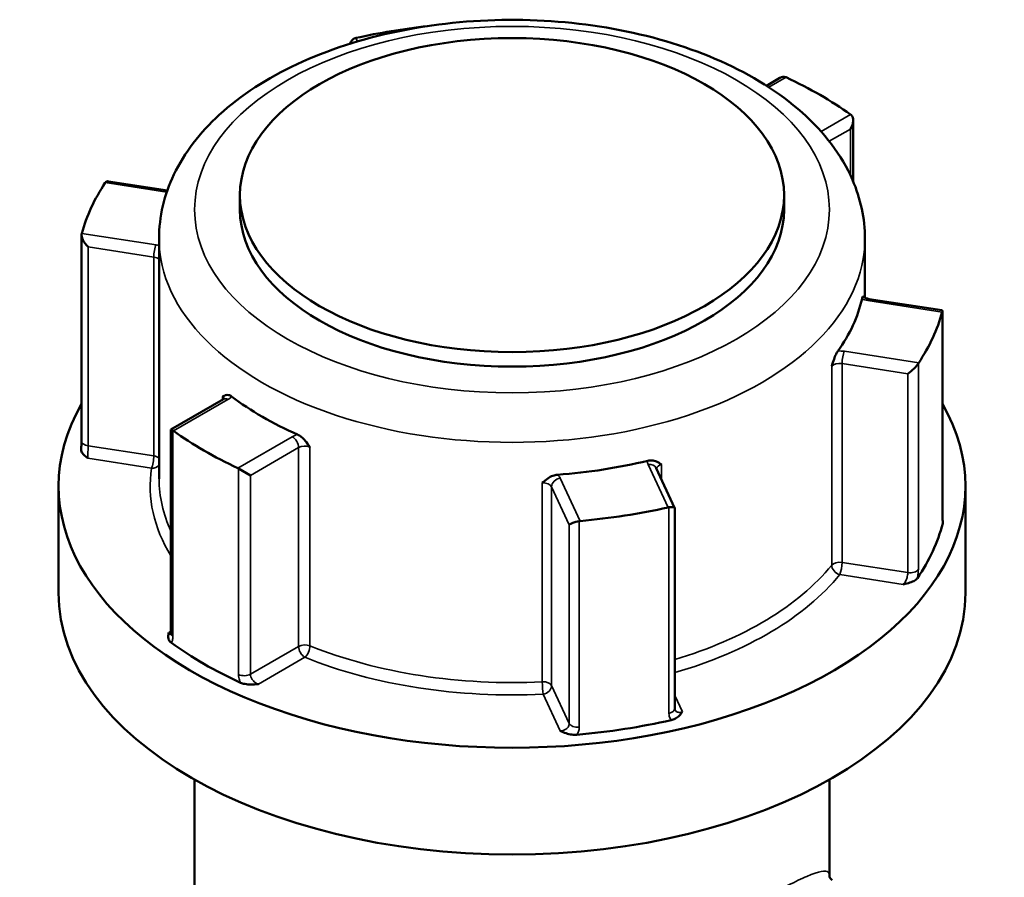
# Model space of a CAD drawing. Header units: millimetres. Extents: x 0 to 926, y 0 to 970.
# Tile 16 of 17: x 707 to 763, y 922 to 970. Entities that reach past the tile are written whole.
import ezdxf

# ---------------------------------------------------------------- set-up
doc = ezdxf.new("R2010")
doc.units = ezdxf.units.MM
doc.layers.add('Visible (ANSI)', color=7, linetype='Continuous', lineweight=50)
doc.layers.add('Visible Narrow (ANSI)', color=7, linetype='Continuous', lineweight=35)

msp = doc.modelspace()

# ---------------------------------------------------------------- linework, layer by layer
at = {"layer": 'Visible (ANSI)'}
for p, q in [((749.899, 966.517), (749.145, 966.082)), ((754.02, 964.138), (754.02, 960.7)), ((715.454, 960.187), (712.135, 960.7)), ((719.536, 959.929), (719.536, 959.112)), ((750.136, 959.929), (750.136, 959.112)), ((710.623, 946.105), (710.623, 957.685)), ((714.986, 957.479), (714.986, 943.966)), ((754.686, 957.479), (754.686, 954.152)), ((759.015, 953.448), (754.928, 954.08)), ((759.048, 941.828), (759.048, 953.409)), ((718.608, 948.451), (715.652, 946.744)), ((715.652, 946.744), (715.763, 946.68)), ((715.652, 946.744), (715.652, 935.269)), ((719.458, 944.546), (720.126, 944.161)), ((743.983, 942.342), (742.948, 944.572)), ((709.336, 943.558), (709.336, 937.557)), ((760.336, 943.558), (760.336, 937.557)), ((743.985, 931.041), (743.985, 942.333)), ((716.986, 927.043), (716.986, 890.702)), ((752.686, 927.043), (752.686, 921.635))]:
    msp.add_line(p, q, dxfattribs=at)
for centre, major_axis, ratio, start_param, end_param in [((734.836, 955.561), (24.5, 0), 0.57735, 1.765637, 1.937277), ((726.187, 968.078), (0.151, -0.683), 0.697902, 3.203923, 3.995572), ((749.899, 965.94), (-0.354, -0.612), 0.57735, 3.248463, 3.926991), ((734.836, 955.561), (24.5, 0), 0.57735, 0.680717, 0.890079), ((753.52, 963.849), (-0.354, -0.612), 0.57735, 1.570796, 3.034723), ((734.836, 955.561), (-24.5, 0), 0.57735, 5.916705, 6.126067), ((712.448, 960.146), (-0.451, 0.526), 0.410754, 5.836328, 6.361373), ((734.836, 959.112), (15.3, 0), 0.57735, 3.141593, 6.283185), ((711.123, 957.291), (0.451, -0.526), 0.410754, 3.43352, 4.897446), ((734.836, 955.561), (19.85, 0), 0.57735, 5.888635, 6.154137), ((734.836, 955.561), (24.5, 0), 0.57735, 5.916705, 6.126067), ((758.548, 953.014), (0.491, 0.421), 0.218386, 5.943198, 6.468243), ((757.223, 950.159), (-0.491, -0.421), 0.218386, 1.123939, 2.587866), ((734.836, 955.561), (-19.85, 0), 0.57735, 0.652647, 0.918149), ((734.836, 943.558), (25.5, 0), 0.57735, 2.822471, 6.602307), ((734.836, 955.561), (-24.5, 0), 0.57735, 0.680717, 0.890079), ((734.836, 955.561), (-19.85, 0), 0.57735, 1.699845, 1.965347), ((734.836, 955.561), (-24.5, 0), 0.57735, 1.727915, 1.937277), ((743.485, 942.227), (0.5, 0.11), 0.201906, 6.238645, 7.440772), ((738.539, 941.462), (-0.5, -0.11), 0.201906, 4.51292, 5.976846), ((734.836, 943.558), (24.5, 0), 0.57735, 5.9089, 6.133872), ((734.836, 937.557), (25.5, 0), 0.57735, 3.141593, 6.283185), ((734.836, 943.558), (-24.5, 0), 0.57735, 0.672912, 0.897884), ((734.836, 943.558), (-24.5, 0), 0.57735, 1.72011, 1.945082)]:
    msp.add_ellipse(centre, major_axis=major_axis, ratio=ratio, start_param=start_param, end_param=end_param, dxfattribs=at)
msp.add_ellipse((734.836, 959.929), major_axis=(-15.3, 0), ratio=0.57735, dxfattribs=at)
for points, knots in [([(714.986, 957.479), (714.986, 958.714), (715.28, 959.944), (716.413, 962.315), (717.288, 963.443), (719.59, 965.557), (721.075, 966.514), (724.466, 968.101), (726.385, 968.721), (730.423, 969.556), (732.541, 969.773), (736.773, 969.796), (738.887, 969.603), (742.925, 968.819), (744.848, 968.228), (748.324, 966.675), (749.875, 965.71), (752.391, 963.467), (753.373, 962.19), (754.441, 959.731), (754.686, 958.607), (754.686, 957.479)], [2.356194, 2.356194, 2.356194, 2.356194, 2.625216, 2.625216, 2.917557, 2.917557, 3.245768, 3.245768, 3.583022, 3.583022, 3.917804, 3.917804, 4.251166, 4.251166, 4.585798, 4.585798, 4.922996, 4.922996, 5.252174, 5.252174, 5.497787, 5.497787, 5.497787, 5.497787]), ([(754.521, 954.086), (754.532, 954.135), (754.542, 954.17), (754.564, 954.223), (754.575, 954.228), (754.587, 954.223), (754.59, 954.219), (754.594, 954.213)], [0.23679671, 0.23679671, 0.23679671, 0.23679671, 0.25842727, 0.25842727, 0.2880477, 0.2880477, 0.30270497, 0.30270497, 0.30270497, 0.30270497]), ([(754.593, 954.214), (754.593, 954.214), (754.595, 954.212), (754.604, 954.202), (754.617, 954.192), (754.654, 954.168), (754.679, 954.154), (754.743, 954.126), (754.782, 954.113), (754.857, 954.093), (754.892, 954.086), (754.928, 954.08)], [4.3319005, 4.3319005, 4.3319005, 4.3319005, 4.4505896, 4.4505896, 4.6522435, 4.6522435, 4.8550269, 4.8550269, 5.0731994, 5.0731994, 5.2359878, 5.2359878, 5.2359878, 5.2359878]), ([(752.815, 950.295), (752.815, 950.296), (752.816, 950.297), (752.86, 950.44), (752.902, 950.574), (752.98, 950.793), (753.019, 950.893), (753.095, 951.051), (753.128, 951.11), (753.161, 951.155)], [-0.00031623, -0.00031623, -0.00031623, -0.00031623, 0, 0, 0.04476769, 0.04476769, 0.07633953, 0.07633953, 0.09939512, 0.09939512, 0.09939512, 0.09939512]), ([(718.561, 948.591), (718.561, 948.592), (718.562, 948.592), (718.622, 948.629), (718.68, 948.664), (718.791, 948.693), (718.848, 948.697), (718.963, 948.665), (719.013, 948.64), (719.065, 948.601)], [-0.00031623, -0.00031623, -0.00031623, -0.00031623, 0, 0, 0.04476768, 0.04476768, 0.07633951, 0.07633951, 0.09939509, 0.09939509, 0.09939509, 0.09939509]), ([(718.608, 948.451), (718.625, 948.461), (718.639, 948.47), (718.659, 948.486), (718.664, 948.492), (718.668, 948.496), (718.668, 948.497), (718.668, 948.497)], [0, 0, 0, 0, 0.1570796, 0.1570796, 0.3141593, 0.3141593, 0.3804885, 0.3804885, 0.3804885, 0.3804885]), ([(722.781, 946.456), (722.849, 946.426), (722.917, 946.382), (723.07, 946.26), (723.148, 946.177), (723.303, 945.995), (723.384, 945.88), (723.47, 945.758), (723.471, 945.757), (723.472, 945.756)], [0.23679672, 0.23679672, 0.23679672, 0.23679672, 0.25842727, 0.25842727, 0.28804771, 0.28804771, 0.33004835, 0.33004835, 0.33034503, 0.33034503, 0.33034503, 0.33034503]), ([(710.623, 946.105), (710.623, 946.078), (710.623, 946.049), (710.622, 945.99), (710.621, 945.959), (710.619, 945.895), (710.617, 945.862), (710.614, 945.795), (710.612, 945.761), (710.607, 945.692), (710.604, 945.657), (710.602, 945.621)], [0.631886, 0.631886, 0.631886, 0.631886, 0.64311988, 0.64311988, 0.65435376, 0.65435376, 0.66558765, 0.66558765, 0.67682153, 0.67682153, 0.68805541, 0.68805541, 0.68805541, 0.68805541]), ([(710.989, 945.119), (710.988, 945.12), (710.987, 945.121), (710.902, 945.184), (710.818, 945.248), (710.697, 945.37), (710.645, 945.434), (710.604, 945.548), (710.599, 945.586), (710.602, 945.621)], [-0.00050324, -0.00050324, -0.00050324, -0.00050324, 0, 0, 0.04089853, 0.04089853, 0.07222038, 0.07222038, 0.09021836, 0.09021836, 0.09021836, 0.09021836]), ([(742.466, 944.981), (742.545, 945), (742.623, 945.005), (742.799, 944.992), (742.887, 944.965), (743.061, 944.892), (743.151, 944.834), (743.247, 944.773), (743.248, 944.773), (743.248, 944.772)], [0.23679652, 0.23679652, 0.23679652, 0.23679652, 0.25842706, 0.25842706, 0.28804747, 0.28804747, 0.33004809, 0.33004809, 0.33034477, 0.33034477, 0.33034477, 0.33034477]), ([(736.54, 943.734), (736.541, 943.735), (736.541, 943.736), (736.647, 943.828), (736.746, 943.915), (736.936, 944.045), (737.031, 944.1), (737.222, 944.17), (737.305, 944.189), (737.39, 944.196)], [-0.00031623, -0.00031623, -0.00031623, -0.00031623, 0, 0, 0.04476771, 0.04476771, 0.07633959, 0.07633959, 0.0993952, 0.0993952, 0.0993952, 0.0993952]), ([(759.048, 941.828), (759.048, 941.795), (759.049, 941.764), (759.05, 941.708), (759.052, 941.683), (759.054, 941.64), (759.056, 941.621), (759.059, 941.594), (759.061, 941.585), (759.061, 941.583), (759.061, 941.582), (759.061, 941.582)], [1.26377211, 1.26377211, 1.26377211, 1.26377211, 1.27749451, 1.27749451, 1.29121692, 1.29121692, 1.30493933, 1.30493933, 1.31866174, 1.31866174, 1.3205078, 1.3205078, 1.3205078, 1.3205078]), ([(757.64, 938.387), (757.61, 938.343), (757.564, 938.298), (757.411, 938.2), (757.31, 938.159), (757.099, 938.088), (756.971, 938.057), (756.843, 938.027), (756.842, 938.027), (756.84, 938.026)], [0, 0, 0, 0, 0.02421576, 0.02421576, 0.0543348, 0.0543348, 0.09366278, 0.09366278, 0.0941467, 0.0941467, 0.0941467, 0.0941467]), ([(715.677, 934.742), (715.626, 934.778), (715.582, 934.824), (715.511, 934.95), (715.5, 935.02), (715.499, 935.162), (715.516, 935.241), (715.535, 935.32), (715.535, 935.321), (715.536, 935.322)], [0, 0, 0, 0, 0.02421576, 0.02421576, 0.0543348, 0.0543348, 0.09366277, 0.09366277, 0.09414669, 0.09414669, 0.09414669, 0.09414669]), ([(715.642, 935.183), (715.642, 935.183), (715.642, 935.184), (715.644, 935.19), (715.647, 935.199), (715.65, 935.228), (715.652, 935.247), (715.652, 935.269)], [0.19748978, 0.19748978, 0.19748978, 0.19748978, 0.20398295, 0.20398295, 0.21970893, 0.21970893, 0.2354349, 0.2354349, 0.2354349, 0.2354349]), ([(720.57, 932.415), (720.569, 932.415), (720.567, 932.415), (720.43, 932.404), (720.292, 932.394), (720.048, 932.395), (719.926, 932.401), (719.708, 932.442), (719.629, 932.468), (719.566, 932.497)], [-0.00050324, -0.00050324, -0.00050324, -0.00050324, 0, 0, 0.04089851, 0.04089851, 0.07222033, 0.07222033, 0.09740313, 0.09740313, 0.09740313, 0.09740313]), ([(743.985, 931.041), (743.985, 931.035), (743.985, 931.03), (743.986, 931.02), (743.986, 931.016), (743.988, 931.008), (743.989, 931.004), (743.99, 930.997), (743.991, 930.994), (743.993, 930.989), (743.994, 930.986), (743.995, 930.984)], [0.63188605, 0.63188605, 0.63188605, 0.63188605, 0.63890493, 0.63890493, 0.64592381, 0.64592381, 0.65294269, 0.65294269, 0.65996157, 0.65996157, 0.66698045, 0.66698045, 0.66698045, 0.66698045]), ([(744.417, 930.854), (744.417, 930.853), (744.416, 930.852), (744.364, 930.778), (744.31, 930.704), (744.187, 930.583), (744.117, 930.525), (743.946, 930.436), (743.868, 930.409), (743.793, 930.392)], [-0.00050324, -0.00050324, -0.00050324, -0.00050324, 0, 0, 0.04089853, 0.04089853, 0.07222037, 0.07222037, 0.09740319, 0.09740319, 0.09740319, 0.09740319]), ([(738.48, 929.57), (738.401, 929.564), (738.31, 929.564), (738.086, 929.592), (737.974, 929.621), (737.762, 929.691), (737.652, 929.74), (737.543, 929.789), (737.541, 929.789), (737.54, 929.79)], [0, 0, 0, 0, 0.02421576, 0.02421576, 0.0543348, 0.0543348, 0.09366276, 0.09366276, 0.09414668, 0.09414668, 0.09414668, 0.09414668]), ([(752.851, 921.387), (752.828, 921.4), (752.804, 921.418), (752.761, 921.46), (752.742, 921.485), (752.714, 921.532), (752.704, 921.554), (752.692, 921.592), (752.689, 921.607), (752.686, 921.628), (752.686, 921.634), (752.686, 921.635)], [9.3600345, 9.3600345, 9.3600345, 9.3600345, 9.4037193, 9.4037193, 9.4474042, 9.4474042, 9.491089, 9.491089, 9.5347738, 9.5347738, 9.5784587, 9.5784587, 9.5784587, 9.5784587])]:
    msp.add_open_spline(points, degree=3, knots=knots, dxfattribs=at)
for points in [[(726.057, 968.766), (726.04, 968.763), (726.024, 968.758), (726.007, 968.753)], [(750.255, 966.553), (750.241, 966.56), (750.227, 966.565), (750.213, 966.57)], [(753.909, 964.436), (753.898, 964.446), (753.886, 964.455), (753.875, 964.463)], [(711.982, 960.656), (711.976, 960.648), (711.969, 960.639), (711.963, 960.629)], [(710.638, 957.774), (710.635, 957.764), (710.632, 957.753), (710.629, 957.741)], [(759.034, 953.347), (759.037, 953.357), (759.04, 953.367), (759.042, 953.376)], [(757.69, 950.461), (757.696, 950.472), (757.703, 950.483), (757.709, 950.492)], [(715.763, 946.68), (715.774, 946.674), (715.785, 946.666), (715.796, 946.658)], [(719.417, 944.568), (719.43, 944.562), (719.444, 944.555), (719.458, 944.546)], [(743.615, 942.355), (743.631, 942.359), (743.648, 942.362), (743.665, 942.364)], [(738.616, 941.583), (738.634, 941.586), (738.652, 941.588), (738.669, 941.59)], [(759.061, 941.585), (759.074, 941.537), (759.073, 941.493), (759.063, 941.454)]]:
    msp.add_open_spline(points, degree=3, dxfattribs=at)
at = {"layer": 'Visible Narrow (ANSI)'}
for p, q in [((726.146, 968.574), (726.057, 968.766)), ((749.284, 965.992), (750.255, 966.553)), ((753.875, 964.463), (752.218, 963.506)), ((752.678, 962.955), (753.873, 963.645)), ((753.873, 963.645), (753.873, 961.028)), ((711.963, 960.629), (715.422, 960.094)), ((714.82, 957.127), (710.638, 957.774)), ((710.994, 945.826), (710.994, 957.012)), ((710.994, 957.012), (714.69, 956.44)), ((714.69, 956.44), (714.69, 945.254)), ((754.852, 953.994), (759.034, 953.347)), ((759.042, 953.376), (759.042, 941.784)), ((757.709, 950.492), (753.527, 951.139)), ((752.815, 950.295), (752.815, 939.109)), ((753.397, 950.452), (757.094, 949.88)), ((753.397, 939.266), (753.397, 950.452)), ((757.69, 938.869), (757.69, 950.461)), ((757.094, 949.88), (757.094, 938.694)), ((715.796, 946.658), (718.858, 948.426)), ((718.561, 948.591), (718.561, 948.424)), ((715.763, 935.088), (715.763, 946.68)), ((722.478, 946.336), (719.417, 944.568)), ((714.69, 945.254), (710.994, 945.826)), ((720.126, 944.161), (722.832, 945.723)), ((722.832, 945.723), (722.832, 934.537)), ((723.472, 934.57), (723.472, 945.756)), ((710.989, 945.119), (714.561, 944.567)), ((742.494, 944.769), (743.615, 942.355)), ((743.248, 943.924), (743.248, 944.772)), ((719.458, 944.546), (719.458, 932.955)), ((720.126, 932.975), (720.126, 944.161)), ((736.54, 943.734), (736.54, 932.548)), ((738.669, 941.59), (737.549, 944.004)), ((737.066, 943.521), (738.056, 941.387)), ((737.066, 932.335), (737.066, 943.521)), ((743.665, 942.364), (743.665, 930.772)), ((738.616, 929.991), (738.616, 941.583)), ((738.056, 941.387), (738.056, 930.201)), ((757.094, 938.694), (753.397, 939.266)), ((753.268, 938.579), (756.84, 938.026)), ((715.652, 935.389), (715.536, 935.322)), ((722.832, 934.537), (720.126, 932.975)), ((720.57, 932.415), (723.185, 933.925)), ((738.056, 930.201), (737.066, 932.335)), ((736.583, 931.852), (737.54, 929.79)), ((744.417, 930.854), (743.985, 931.786))]:
    msp.add_line(p, q, dxfattribs=at)
msp.add_ellipse((734.836, 959.112), major_axis=(17.85, 0), ratio=0.57735, dxfattribs=at)
for centre, major_axis, ratio, start_param, end_param in [((734.836, 957.479), (-19.85, 0), 0.57735, 0, 3.141593), ((714.82, 956.719), (0.076, 0.494), 0.211325, 0.631914, 2.202711), ((714.561, 956.569), (-1, 0), 0.57735, 4.273572, 4.45059), ((714.561, 956.161), (0.5, 0), 0.57735, 0.555308, 1.308997), ((755.111, 954.552), (1, 0), 0.57735, 4.081422, 4.45059), ((754.852, 953.586), (0.076, 0.494), 0.211325, 0, 0.631914), ((753.268, 950.581), (-1, 0), 0.57735, 4.45059, 4.819757), ((753.527, 950.731), (-0.076, -0.494), 0.211325, 3.773507, 5.344303), ((753.268, 950.173), (0.5, 0), 0.57735, 1.308997, 2.70395), ((718.151, 948.834), (1, 0), 0.57735, 5.497787, 5.866955), ((718.151, 948.426), (0.5, 0), 0.57735, 0.167906, 0.609555), ((718.858, 948.018), (-0.25, 0.433), 0.57735, 5.497787, 6.283185), ((723.185, 945.928), (-1, 0), 0.57735, 5.128619, 5.497787), ((711.123, 946.105), (-0.5, 0), 0.57735, 0, 1.308997), ((722.478, 945.928), (-0.25, 0.433), 0.57735, 3.926991, 5.497787), ((723.185, 945.519), (0.5, 0), 0.57735, 0.961242, 2.356194), ((714.561, 944.975), (-0.076, -0.494), 0.211325, 0.631914, 2.202711), ((714.561, 944.975), (0.495, -0.074), 0.813482, 4.833208, 5.854698), ((714.561, 944.975), (-0.5, 0), 0.57735, 3.696901, 4.45059), ((743.46, 944.919), (-1, 0), 0.57735, 6.175817, 6.544985), ((742.494, 944.361), (0.454, 0.21), 0.788675, 0, 1.219917), ((743.46, 944.511), (-0.5, 0), 0.57735, 5.150032, 6.182779), ((734.836, 943.558), (-20.35, 0), 0.57735, 6.197229, 6.62335), ((736.583, 943.855), (1, 0), 0.57735, 0.261799, 0.630967), ((734.836, 943.966), (-19.85, 0), 0.57735, 0, 0.259785), ((736.583, 943.447), (0.5, 0), 0.57735, 0.261799, 1.656752), ((737.549, 943.596), (-0.454, -0.21), 0.788675, 4.36151, 5.932306), ((758.548, 941.828), (0.5, 0), 0.57735, 6.128256, 6.283185), ((753.268, 938.987), (-0.5, 0), 0.57735, 4.45059, 5.845543), ((753.268, 938.987), (0.076, 0.494), 0.211325, 3.773507, 5.344303), ((734.836, 943.966), (-19.85, 0), 0.57735, 2.049812, 2.70395), ((753.268, 938.987), (0.388, -0.315), 0.739544, 3.681535, 5.252332), ((757.223, 938.973), (0.5, 0), 0.57735, 4.45059, 5.914516), ((734.836, 943.558), (20.35, 0), 0.57735, 5.178686, 5.845543), ((716.152, 935.269), (-0.5, 0), 0.57735, 0, 0.678528), ((723.185, 934.333), (-0.5, 0), 0.57735, 4.102834, 5.497787), ((723.185, 934.333), (0.25, -0.433), 0.57735, 3.926991, 5.497787), ((723.185, 934.333), (0.187, 0.464), 0.467446, 3.853257, 5.424054), ((734.836, 943.966), (-19.85, 0), 0.57735, 0.961242, 1.656752), ((734.836, 943.558), (20.35, 0), 0.57735, 4.102834, 4.798345), ((719.772, 933.179), (0.5, 0), 0.57735, 4.033861, 5.497787), ((736.583, 932.261), (0.5, 0), 0.57735, 0.261799, 1.656752), ((736.583, 932.261), (0.025, -0.499), 0.070096, 4.095165, 5.665961), ((736.583, 932.261), (0.454, 0.21), 0.788675, 4.36151, 5.932306), ((743.485, 931.041), (0.5, 0), 0.57735, 5.081058, 6.283185), ((738.539, 930.276), (-0.5, 0), 0.57735, 0.261799, 1.725726)]:
    msp.add_ellipse(centre, major_axis=major_axis, ratio=ratio, start_param=start_param, end_param=end_param, dxfattribs=at)
for points, knots in [([(710.989, 945.119), (710.988, 945.134), (710.987, 945.15), (710.985, 945.229), (710.986, 945.307), (710.988, 945.456), (710.99, 945.525), (710.992, 945.644), (710.993, 945.694), (710.994, 945.771), (710.994, 945.799), (710.994, 945.826)], [-0.7896429, -0.7896429, -0.7896429, -0.7896429, -0.7748987, -0.7748987, -0.7225279, -0.7225279, -0.6822426, -0.6822426, -0.6512539, -0.6512539, -0.631886, -0.631886, -0.631886, -0.631886]), ([(759.042, 941.784), (759.042, 941.731), (759.043, 941.682), (759.048, 941.566), (759.054, 941.507), (759.062, 941.46), (759.063, 941.457), (759.063, 941.454)], [1.26377211, 1.26377211, 1.26377211, 1.26377211, 1.28314156, 1.28314156, 1.31413268, 1.31413268, 1.3161574, 1.3161574, 1.3161574, 1.3161574]), ([(757.094, 938.694), (757.094, 938.668), (757.092, 938.64), (757.085, 938.564), (757.076, 938.515), (757.049, 938.4), (757.028, 938.334), (756.968, 938.194), (756.926, 938.122), (756.867, 938.053), (756.854, 938.039), (756.84, 938.026)], [0, 0, 0, 0, 0.0193672, 0.0193672, 0.0503548, 0.0503548, 0.0906386, 0.0906386, 0.1430075, 0.1430075, 0.1577569, 0.1577569, 0.1577569, 0.1577569]), ([(757.64, 938.387), (757.641, 938.393), (757.642, 938.4), (757.662, 938.508), (757.675, 938.608), (757.687, 938.76), (757.69, 938.816), (757.69, 938.869)], [-0.05238529, -0.05238529, -0.05238529, -0.05238529, -0.05035476, -0.05035476, -0.01936722, -0.01936722, 0, 0, 0, 0]), ([(715.651, 935.248), (715.631, 935.252), (715.609, 935.261), (715.57, 935.288), (715.553, 935.304), (715.536, 935.322)], [-0.1253349, -0.1253349, -0.1253349, -0.1253349, -0.09868487, -0.09868487, -0.07767797, -0.07767797, -0.07767797, -0.07767797]), ([(715.677, 934.742), (715.701, 934.779), (715.721, 934.823), (715.753, 934.936), (715.763, 935.009), (715.763, 935.088)], [0.1830496, 0.1830496, 0.1830496, 0.1830496, 0.20621481, 0.20621481, 0.2354349, 0.2354349, 0.2354349, 0.2354349]), ([(719.458, 932.955), (719.458, 932.902), (719.463, 932.847), (719.489, 932.7), (719.518, 932.607), (719.56, 932.509), (719.563, 932.503), (719.566, 932.497)], [0.63188611, 0.63188611, 0.63188611, 0.63188611, 0.65125004, 0.65125004, 0.68223232, 0.68223232, 0.68427141, 0.68427141, 0.68427141, 0.68427141]), ([(720.57, 932.415), (720.548, 932.422), (720.526, 932.431), (720.426, 932.476), (720.352, 932.529), (720.246, 932.644), (720.207, 932.7), (720.158, 932.803), (720.142, 932.849), (720.129, 932.921), (720.126, 932.949), (720.126, 932.975)], [-0.789643, -0.789643, -0.789643, -0.789643, -0.7748693, -0.7748693, -0.7225093, -0.7225093, -0.6822323, -0.6822323, -0.65125, -0.65125, -0.6318861, -0.6318861, -0.6318861, -0.6318861]), ([(744.417, 930.854), (744.396, 930.846), (744.374, 930.84), (744.277, 930.819), (744.203, 930.824), (744.094, 930.866), (744.053, 930.897), (744.013, 930.951), (744.003, 930.967), (743.996, 930.984)], [-0.7896429, -0.7896429, -0.7896429, -0.7896429, -0.774894, -0.774894, -0.7225249, -0.7225249, -0.682241, -0.682241, -0.6669804, -0.6669804, -0.6669804, -0.6669804]), ([(743.665, 930.772), (743.665, 930.719), (743.671, 930.668), (743.702, 930.54), (743.736, 930.468), (743.787, 930.401), (743.79, 930.396), (743.793, 930.392)], [0.63188605, 0.63188605, 0.63188605, 0.63188605, 0.65125333, 0.65125333, 0.68224097, 0.68224097, 0.68427134, 0.68427134, 0.68427134, 0.68427134]), ([(738.056, 930.201), (738.056, 930.162), (738.049, 930.122), (738.012, 930.022), (737.971, 929.964), (737.844, 929.856), (737.75, 929.814), (737.612, 929.792), (737.576, 929.789), (737.54, 929.79)], [-0.3135059, -0.3135059, -0.3135059, -0.3135059, -0.2842858, -0.2842858, -0.2375337, -0.2375337, -0.1767559, -0.1767559, -0.155749, -0.155749, -0.155749, -0.155749]), ([(738.48, 929.57), (738.52, 929.628), (738.551, 929.689), (738.602, 929.83), (738.616, 929.911), (738.616, 929.991)], [0.26112061, 0.26112061, 0.26112061, 0.26112061, 0.28428582, 0.28428582, 0.31350591, 0.31350591, 0.31350591, 0.31350591]), ([(752.685, 921.638), (752.685, 921.724), (752.666, 921.788), (752.484, 921.969), (752.114, 921.899), (750.834, 921.349), (750.011, 920.929), (747.813, 919.714), (746.397, 918.89), (743.425, 917.092), (741.892, 916.138), (738.935, 914.224), (737.506, 913.266), (735.365, 911.733), (734.596, 911.16), (733.059, 909.934), (732.298, 909.281), (730.78, 907.769), (730.049, 906.896), (729.332, 905.423), (729.159, 904.913), (728.965, 903.704), (728.998, 902.988), (729.367, 901.379), (729.765, 900.493), (730.774, 898.794), (731.392, 897.981), (733.448, 895.686), (735.071, 894.375), (737.678, 892.881), (738.581, 892.463), (739.498, 892.147)], [-9.578459, -9.578459, -9.578459, -9.578459, -9.385318, -9.385318, -8.783113, -8.783113, -8.274546, -8.274546, -7.721308, -7.721308, -7.200507, -7.200507, -6.695816, -6.695816, -6.396049, -6.396049, -6.063276, -6.063276, -5.65846, -5.65846, -5.463231, -5.463231, -5.219553, -5.219553, -4.915144, -4.915144, -4.600848, -4.600848, -3.9604, -3.9604, -3.639519, -3.639519, -3.639519, -3.639519])]:
    msp.add_open_spline(points, degree=3, knots=knots, dxfattribs=at)

doc.saveas('drawing.dxf')
